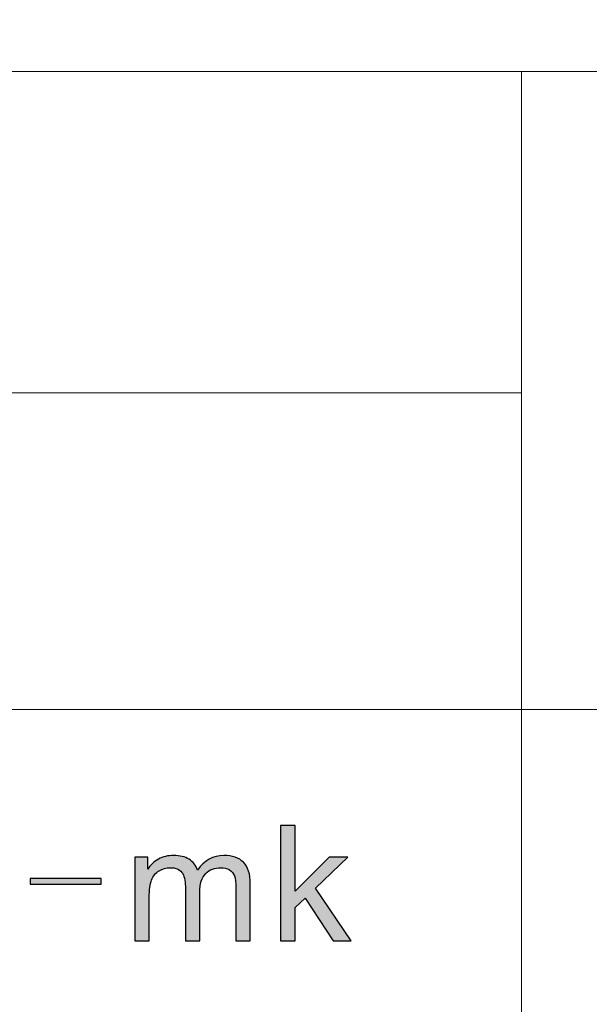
# Model space of a CAD drawing. Header units: millimetres. Extents: x -296 to 295, y -209 to 209.
# Tile 100 of 123: x 177 to 194, y -157 to -127. Entities that reach past the tile are written whole.
import ezdxf

# ---------------------------------------------------------------- set-up
doc = ezdxf.new("R2010")
doc.units = ezdxf.units.MM
doc.header["$MEASUREMENT"] = 0
doc.layers.add('layer 1', color=7, linetype='Continuous')

msp = doc.modelspace()

# ---------------------------------------------------------------- hatches: boundary and pattern name
at = {"layer": 'layer 1'}
h = msp.add_hatch(color=250, dxfattribs=at)
edge = h.paths.add_edge_path()
edge.add_spline(control_points=[(184.6397, -155.1379), (184.6397, -155.1379), (184.6397, -151.6176), (184.6397, -151.6176), (184.6397, -151.6176), (185.0808, -151.6176), (185.0808, -151.6176), (185.0808, -151.6176), (185.0808, -153.6228), (185.0808, -153.6228), (185.0808, -153.6228), (186.1232, -152.5862), (186.1232, -152.5862), (186.1232, -152.5862), (186.6929, -152.5862), (186.6929, -152.5862), (186.6929, -152.5862), (185.7005, -153.5343), (185.7005, -153.5343), (185.7005, -153.5343), (186.7931, -155.1379), (186.7931, -155.1379), (186.7931, -155.1379), (186.2502, -155.1379), (186.2502, -155.1379), (186.2502, -155.1379), (185.3865, -153.8342), (185.3865, -153.8342), (185.3865, -153.8342), (185.0808, -154.1259), (185.0808, -154.1259), (185.0808, -154.1259), (185.0808, -155.1379), (185.0808, -155.1379), (185.0808, -155.1379), (184.6397, -155.1379), (184.6397, -155.1379)], knot_values=[0, 0, 0, 0, 0.0833333, 0.0833333, 0.0833333, 0.1666667, 0.1666667, 0.1666667, 0.25, 0.25, 0.25, 0.3333333, 0.3333333, 0.3333333, 0.4166667, 0.4166667, 0.4166667, 0.5, 0.5, 0.5, 0.5833333, 0.5833333, 0.5833333, 0.6666667, 0.6666667, 0.6666667, 0.75, 0.75, 0.75, 0.8333333, 0.8333333, 0.8333333, 0.9166667, 0.9166667, 0.9166667, 1, 1, 1, 1], degree=3, periodic=1)
h = msp.add_hatch(color=250, dxfattribs=at)
edge = h.paths.add_edge_path()
edge.add_spline(control_points=[(180.1847, -155.1379), (180.1847, -155.1379), (180.1847, -152.5862), (180.1847, -152.5862), (180.1847, -152.5862), (180.5807, -152.5862), (180.5807, -152.5862), (180.5807, -152.5862), (180.5807, -152.9467), (180.5807, -152.9467), (180.6617, -152.8222), (180.7703, -152.7214), (180.9056, -152.646), (181.0409, -152.5698), (181.1946, -152.5321), (181.3675, -152.5321), (181.5597, -152.5321), (181.7176, -152.5714), (181.8403, -152.6493), (181.9631, -152.7279), (182.05, -152.8369), (182.1001, -152.9779), (182.3073, -152.6804), (182.5754, -152.5321), (182.9061, -152.5321), (183.1651, -152.5321), (183.3648, -152.6018), (183.5034, -152.7419), (183.6428, -152.882), (183.7131, -153.0975), (183.7131, -153.3884), (183.7131, -153.3884), (183.7131, -155.1379), (183.7131, -155.1379), (183.7131, -155.1379), (183.272, -155.1379), (183.272, -155.1379), (183.272, -155.1379), (183.272, -153.5318), (183.272, -153.5318), (183.272, -153.3597), (183.257, -153.2352), (183.2286, -153.159), (183.2001, -153.0828), (183.1483, -153.0221), (183.0724, -152.9754), (182.9972, -152.9287), (182.9087, -152.9058), (182.8076, -152.9058), (182.6238, -152.9058), (182.4718, -152.9656), (182.3507, -153.0844), (182.2296, -153.204), (182.1695, -153.395), (182.1695, -153.6572), (182.1695, -153.6572), (182.1695, -155.1379), (182.1695, -155.1379), (182.1695, -155.1379), (181.7284, -155.1379), (181.7284, -155.1379), (181.7284, -155.1379), (181.7284, -153.4818), (181.7284, -153.4818), (181.7284, -153.2901), (181.6925, -153.1459), (181.6206, -153.05), (181.5488, -152.9541), (181.431, -152.9058), (181.2681, -152.9058), (181.1445, -152.9058), (181.0301, -152.9377), (180.9248, -153.0016), (180.8196, -153.0656), (180.7436, -153.159), (180.696, -153.2827), (180.6492, -153.4056), (180.6258, -153.5834), (180.6258, -153.8153), (180.6258, -153.8153), (180.6258, -155.1379), (180.6258, -155.1379), (180.6258, -155.1379), (180.1847, -155.1379), (180.1847, -155.1379)], knot_values=[0, 0, 0, 0, 0.0357143, 0.0357143, 0.0357143, 0.0714286, 0.0714286, 0.0714286, 0.1071429, 0.1071429, 0.1071429, 0.1428571, 0.1428571, 0.1428571, 0.1785714, 0.1785714, 0.1785714, 0.2142857, 0.2142857, 0.2142857, 0.25, 0.25, 0.25, 0.2857143, 0.2857143, 0.2857143, 0.3214286, 0.3214286, 0.3214286, 0.3571429, 0.3571429, 0.3571429, 0.3928571, 0.3928571, 0.3928571, 0.4285714, 0.4285714, 0.4285714, 0.4642857, 0.4642857, 0.4642857, 0.5, 0.5, 0.5, 0.5357143, 0.5357143, 0.5357143, 0.5714286, 0.5714286, 0.5714286, 0.6071429, 0.6071429, 0.6071429, 0.6428571, 0.6428571, 0.6428571, 0.6785714, 0.6785714, 0.6785714, 0.7142857, 0.7142857, 0.7142857, 0.75, 0.75, 0.75, 0.7857143, 0.7857143, 0.7857143, 0.8214286, 0.8214286, 0.8214286, 0.8571429, 0.8571429, 0.8571429, 0.8928571, 0.8928571, 0.8928571, 0.9285714, 0.9285714, 0.9285714, 0.9642857, 0.9642857, 0.9642857, 1, 1, 1, 1], degree=3, periodic=1)
h = msp.add_hatch(color=250, dxfattribs=at)
edge = h.paths.add_edge_path()
edge.add_spline(control_points=[(179.1573, -153.4097), (179.1573, -153.4097), (176.9838, -153.4097), (176.9838, -153.4097), (176.9838, -153.4097), (176.9838, -153.2368), (176.9838, -153.2368), (176.9838, -153.2368), (179.1573, -153.2368), (179.1573, -153.2368), (179.1573, -153.2368), (179.1573, -153.4097), (179.1573, -153.4097)], knot_values=[0, 0, 0, 0, 0.25, 0.25, 0.25, 0.5, 0.5, 0.5, 0.75, 0.75, 0.75, 1, 1, 1, 1], degree=3, periodic=1)

# ---------------------------------------------------------------- linework, layer by layer
at = {"layer": 'layer 1', "color": 1, "lineweight": 0}
msp.add_open_spline([(295.3283, 209.2747), (295.3283, 209.2747), (295.3283, -208.9236), (295.3283, -208.9236), (295.3283, -208.9236), (-296.1944, -208.9236), (-296.1944, -208.9236), (-296.1944, -208.9236), (-296.1944, 209.2747), (-296.1944, 209.2747), (-296.1944, 209.2747), (295.3283, 209.2747), (295.3283, 209.2747)], degree=3, knots=[0, 0, 0, 0, 0.25, 0.25, 0.25, 0.5, 0.5, 0.5, 0.75, 0.75, 0.75, 1, 1, 1, 1], dxfattribs=at)
at = {"layer": 'layer 1', "color": 5, "lineweight": 0}
msp.add_open_spline([(-281.2487, 194.7284), (-281.2487, 194.7284), (-281.2487, -197.0649), (-281.2487, -197.0649), (-281.2487, -197.0649), (283.3586, -197.0649), (283.3586, -197.0649)], degree=3, knots=[0, 0, 0, 0, 0.5, 0.5, 0.5, 1, 1, 1, 1], dxfattribs=at)
for points in [[(76.1166, -128.5636), (76.1166, -128.5636), (283.3586, -128.5636), (283.3586, -128.5636)], [(191.9976, -128.5636), (191.9976, -128.5636), (191.9976, -197.0649), (191.9976, -197.0649)], [(191.9976, -148.0727), (191.9976, -148.0727), (283.3586, -148.0727), (283.3586, -148.0727)]]:
    msp.add_open_spline(points, degree=3, dxfattribs=at)
at = {"layer": 'layer 1', "lineweight": 0}
for points in [[(131.2913, -138.3921), (131.2913, -138.3921), (191.9976, -138.3921), (191.9976, -138.3921)], [(131.2913, -148.0727), (131.2913, -148.0727), (191.9976, -148.0727), (191.9976, -148.0727)]]:
    msp.add_open_spline(points, degree=3, dxfattribs=at)
at = {"layer": 'layer 1', "color": 250}
for points, knots in [([(184.6397, -155.1379), (184.6397, -155.1379), (184.6397, -151.6176), (184.6397, -151.6176), (184.6397, -151.6176), (185.0808, -151.6176), (185.0808, -151.6176), (185.0808, -151.6176), (185.0808, -153.6228), (185.0808, -153.6228), (185.0808, -153.6228), (186.1232, -152.5862), (186.1232, -152.5862), (186.1232, -152.5862), (186.6929, -152.5862), (186.6929, -152.5862), (186.6929, -152.5862), (185.7005, -153.5343), (185.7005, -153.5343), (185.7005, -153.5343), (186.7931, -155.1379), (186.7931, -155.1379), (186.7931, -155.1379), (186.2502, -155.1379), (186.2502, -155.1379), (186.2502, -155.1379), (185.3865, -153.8342), (185.3865, -153.8342), (185.3865, -153.8342), (185.0808, -154.1259), (185.0808, -154.1259), (185.0808, -154.1259), (185.0808, -155.1379), (185.0808, -155.1379), (185.0808, -155.1379), (184.6397, -155.1379), (184.6397, -155.1379)], [0, 0, 0, 0, 0.0833333, 0.0833333, 0.0833333, 0.1666667, 0.1666667, 0.1666667, 0.25, 0.25, 0.25, 0.3333333, 0.3333333, 0.3333333, 0.4166667, 0.4166667, 0.4166667, 0.5, 0.5, 0.5, 0.5833333, 0.5833333, 0.5833333, 0.6666667, 0.6666667, 0.6666667, 0.75, 0.75, 0.75, 0.8333333, 0.8333333, 0.8333333, 0.9166667, 0.9166667, 0.9166667, 1, 1, 1, 1]), ([(180.1847, -155.1379), (180.1847, -155.1379), (180.1847, -152.5862), (180.1847, -152.5862), (180.1847, -152.5862), (180.5807, -152.5862), (180.5807, -152.5862), (180.5807, -152.5862), (180.5807, -152.9467), (180.5807, -152.9467), (180.6617, -152.8222), (180.7703, -152.7214), (180.9056, -152.646), (181.0409, -152.5698), (181.1946, -152.5321), (181.3675, -152.5321), (181.5597, -152.5321), (181.7176, -152.5714), (181.8403, -152.6493), (181.9631, -152.7279), (182.05, -152.8369), (182.1001, -152.9779), (182.3073, -152.6804), (182.5754, -152.5321), (182.9061, -152.5321), (183.1651, -152.5321), (183.3648, -152.6018), (183.5034, -152.7419), (183.6428, -152.882), (183.7131, -153.0975), (183.7131, -153.3884), (183.7131, -153.3884), (183.7131, -155.1379), (183.7131, -155.1379), (183.7131, -155.1379), (183.272, -155.1379), (183.272, -155.1379), (183.272, -155.1379), (183.272, -153.5318), (183.272, -153.5318), (183.272, -153.3597), (183.257, -153.2352), (183.2286, -153.159), (183.2001, -153.0828), (183.1483, -153.0221), (183.0724, -152.9754), (182.9972, -152.9287), (182.9087, -152.9058), (182.8076, -152.9058), (182.6238, -152.9058), (182.4718, -152.9656), (182.3507, -153.0844), (182.2296, -153.204), (182.1695, -153.395), (182.1695, -153.6572), (182.1695, -153.6572), (182.1695, -155.1379), (182.1695, -155.1379), (182.1695, -155.1379), (181.7284, -155.1379), (181.7284, -155.1379), (181.7284, -155.1379), (181.7284, -153.4818), (181.7284, -153.4818), (181.7284, -153.2901), (181.6925, -153.1459), (181.6206, -153.05), (181.5488, -152.9541), (181.431, -152.9058), (181.2681, -152.9058), (181.1445, -152.9058), (181.0301, -152.9377), (180.9248, -153.0016), (180.8196, -153.0656), (180.7436, -153.159), (180.696, -153.2827), (180.6492, -153.4056), (180.6258, -153.5834), (180.6258, -153.8153), (180.6258, -153.8153), (180.6258, -155.1379), (180.6258, -155.1379), (180.6258, -155.1379), (180.1847, -155.1379), (180.1847, -155.1379)], [0, 0, 0, 0, 0.0357143, 0.0357143, 0.0357143, 0.0714286, 0.0714286, 0.0714286, 0.1071429, 0.1071429, 0.1071429, 0.1428571, 0.1428571, 0.1428571, 0.1785714, 0.1785714, 0.1785714, 0.2142857, 0.2142857, 0.2142857, 0.25, 0.25, 0.25, 0.2857143, 0.2857143, 0.2857143, 0.3214286, 0.3214286, 0.3214286, 0.3571429, 0.3571429, 0.3571429, 0.3928571, 0.3928571, 0.3928571, 0.4285714, 0.4285714, 0.4285714, 0.4642857, 0.4642857, 0.4642857, 0.5, 0.5, 0.5, 0.5357143, 0.5357143, 0.5357143, 0.5714286, 0.5714286, 0.5714286, 0.6071429, 0.6071429, 0.6071429, 0.6428571, 0.6428571, 0.6428571, 0.6785714, 0.6785714, 0.6785714, 0.7142857, 0.7142857, 0.7142857, 0.75, 0.75, 0.75, 0.7857143, 0.7857143, 0.7857143, 0.8214286, 0.8214286, 0.8214286, 0.8571429, 0.8571429, 0.8571429, 0.8928571, 0.8928571, 0.8928571, 0.9285714, 0.9285714, 0.9285714, 0.9642857, 0.9642857, 0.9642857, 1, 1, 1, 1]), ([(179.1573, -153.4097), (179.1573, -153.4097), (176.9838, -153.4097), (176.9838, -153.4097), (176.9838, -153.4097), (176.9838, -153.2368), (176.9838, -153.2368), (176.9838, -153.2368), (179.1573, -153.2368), (179.1573, -153.2368), (179.1573, -153.2368), (179.1573, -153.4097), (179.1573, -153.4097)], [0, 0, 0, 0, 0.25, 0.25, 0.25, 0.5, 0.5, 0.5, 0.75, 0.75, 0.75, 1, 1, 1, 1])]:
    msp.add_open_spline(points, degree=3, knots=knots, dxfattribs=at)

doc.saveas('drawing.dxf')
